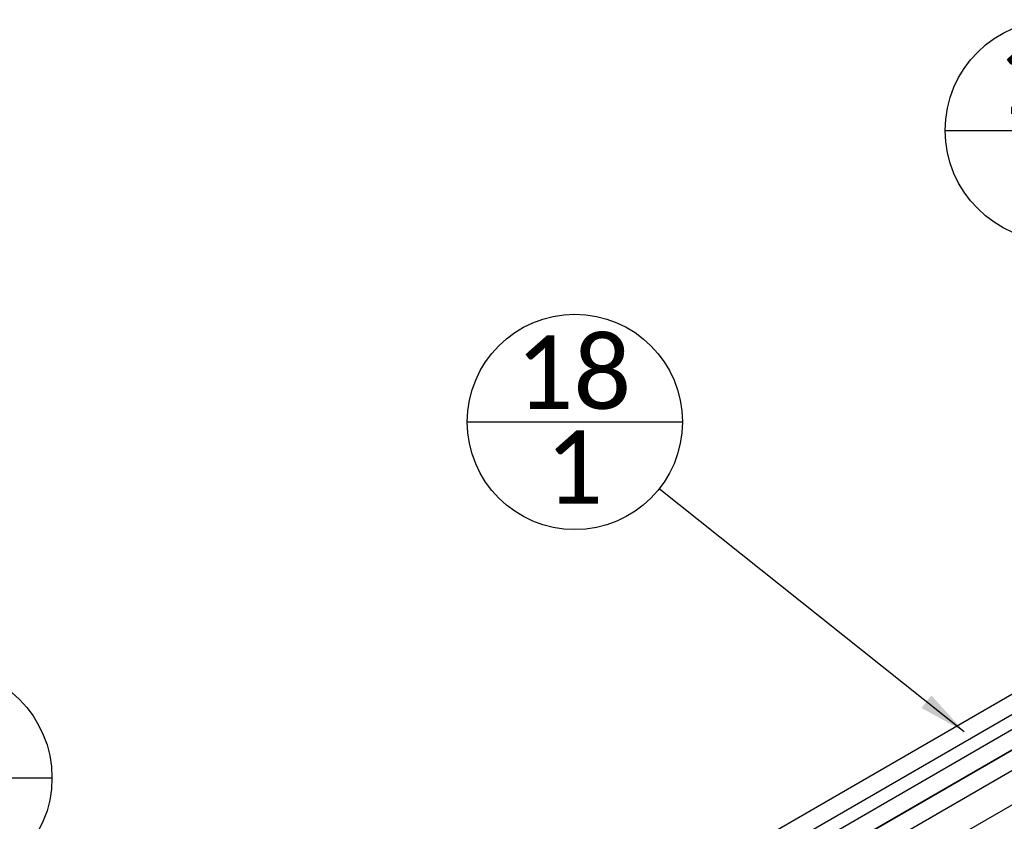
# Paper-space layout 'Sheet1' of a CAD drawing. Header units: millimetres. Extents: x 0 to 23548, y 0 to 16632.
# Tile 45 of 143: x 1641 to 2638, y 6876 to 7687. Entities that reach past the tile are written whole.
import ezdxf

# ---------------------------------------------------------------- set-up
doc = ezdxf.new("R2010")
doc.units = ezdxf.units.MM
doc.linetypes.add('SLD-Sólida', pattern=[0])
doc.layers.add('DETALHAMENTO', color=8, linetype='SLD-Sólida')
doc.styles.add('SLDTEXTSTYLE2', font='CALIBRI.TTF')
doc.styles.get("Standard").update_dxf_attribs({"font": 'CALIBRI.TTF'})
doc.dimstyles.new('SLDDIMSTYLE3', dxfattribs={"dimtxt": 0.18, "dimasz": 49, "dimexe": 0, "dimexo": 0.0625, "dimgap": 0, "dimtad": 0, "dimtih": 1, "dimtoh": 1, "dimdec": 0, "dimrnd": 1e-09, "dimzin": 0, "dimdsep": 46, "dimtxsty": 'Standard', "dimsah": 1, "dimcen": 0.09, "dimadec": 0, "dimazin": 0, "dimtfac": 49, "dimtdec": 0, "dimtofl": 0, "dimtmove": 0, "dimatfit": 3, "dimfxl": 0, "dimfrac": 2, "dimtolj": 1, "dimtzin": 0, "dimarcsym": 0})

# ---------------------------------------------------------------- blocks, each defined once
blk = doc.blocks.new('SW_NOTE_0_23')
at = {"layer": 'DETALHAMENTO', "color": 0, "ltscale": 28}
blk.add_line((-198.47, 71.27), (25.6, 71.27), dxfattribs=at)
blk.add_circle((-86.44, 71.27), 112.03, dxfattribs=at)
at = {"layer": 'DETALHAMENTO', "color": 0, "ltscale": 28, "attachment_point": 2, "style": 'SLDTEXTSTYLE2'}
for s, insert, char_height in [('11', (-87.9, 161.98), 74.083), ('2', (-87.17, 62.47), 74.08)]:
    blk.add_mtext(s, dxfattribs=dict(at, insert=insert, char_height=char_height))
blk = doc.blocks.new('SW_NOTE_0_39')
at = {"layer": 'DETALHAMENTO', "color": 0, "ltscale": 28}
blk.add_line((-201.45, 67.5), (22.61, 67.5), dxfattribs=at)
blk.add_circle((-89.42, 67.5), 112.03, dxfattribs=at)
at = {"layer": 'DETALHAMENTO', "color": 0, "ltscale": 28, "attachment_point": 2, "style": 'SLDTEXTSTYLE2'}
for s, insert, char_height in [('17', (-90.88, 158.21), 74.083), ('1', (-90.15, 58.7), 74.08)]:
    blk.add_mtext(s, dxfattribs=dict(at, insert=insert, char_height=char_height))
blk = doc.blocks.new('SW_NOTE_0_40')
at = {"layer": 'DETALHAMENTO', "color": 0, "ltscale": 28}
blk.add_line((-194.3, 67.84), (23.69, 67.84), dxfattribs=at)
blk.add_circle((-85.31, 67.84), 109, dxfattribs=at)
at = {"layer": 'DETALHAMENTO', "color": 0, "ltscale": 28, "attachment_point": 2, "style": 'SLDTEXTSTYLE2'}
for s, insert, char_height in [('18', (-86.77, 155.12), 74.083), ('1', (-86.04, 59.05), 74.08)]:
    blk.add_mtext(s, dxfattribs=dict(at, insert=insert, char_height=char_height))

psp = doc.layouts.new('Sheet1')

# ---------------------------------------------------------------- linework, layer by layer
at = {"color": 7, "linetype": 'SLD-Sólida', "lineweight": 25, "ltscale": 28}
for p, q in [((2903.065, 7152.598), (1669.34, 6440.384)), ((1678.089, 6425.228), (2911.814, 7137.442)), ((2934, 7134.739), (1734.924, 6442.527)), ((1743.673, 6427.371), (2942.75, 7119.583)), ((2899.602, 7038.743), (1780.495, 6392.696)), ((2678.307, 6966.117), (1739.597, 6424.212)), ((1750.251, 6410.155), (2687.056, 6950.961))]:
    psp.add_line(p, q, dxfattribs=at)

# ---------------------------------------------------------------- block references
at = {"layer": 'DETALHAMENTO', "ltscale": 28}
for name, p in [('SW_NOTE_0_23', (2776.634, 7503.702)), ('SW_NOTE_0_40', (2288.249, 7212.033)), ('SW_NOTE_0_39', (1650.693, 6852.086))]:
    psp.add_blockref(name, p, dxfattribs=at)

# ---------------------------------------------------------------- leaders
psp.add_leader([(2597.397, 6966.174), (2288.249, 7212.033)], dimstyle='SLDDIMSTYLE3', dxfattribs=at)

doc.saveas('drawing.dxf')
